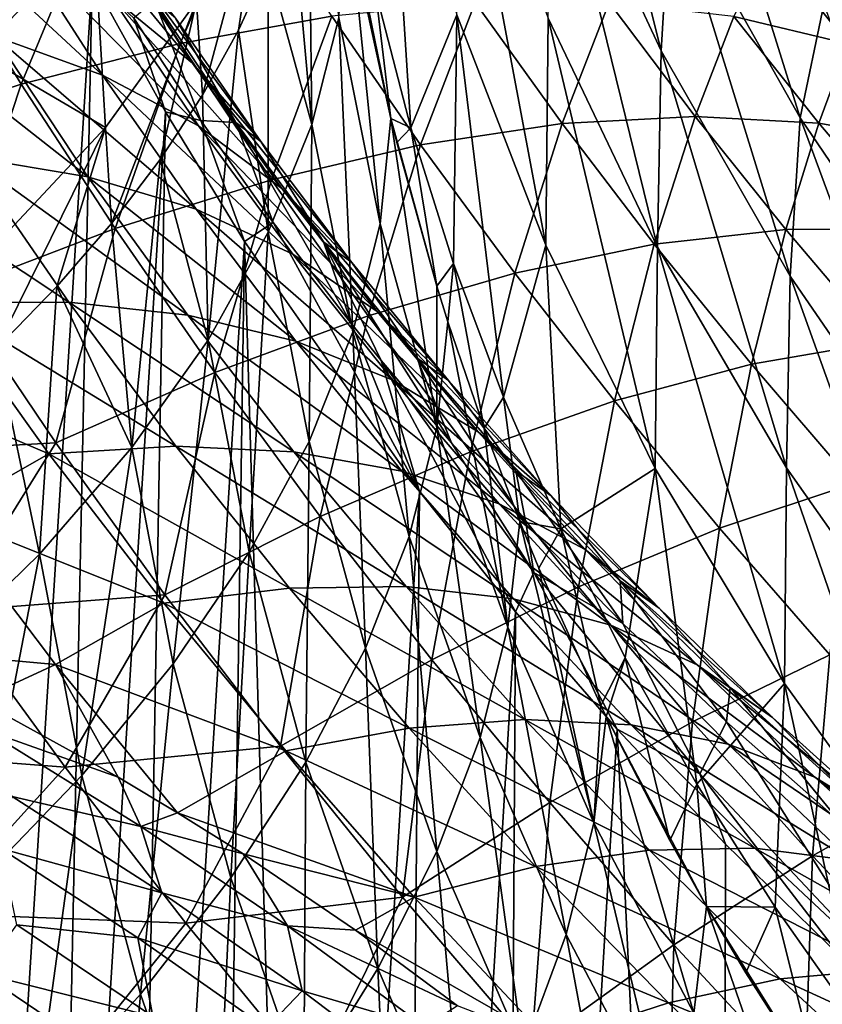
# Model space of a CAD drawing. Header units: metres. Extents: x -109 to 109, y -78 to 121.
# Tile 219 of 256: x -56.45 to -52.25, y 24.22 to 29.37. Entities that reach past the tile are written whole.
import ezdxf

# ---------------------------------------------------------------- set-up
doc = ezdxf.new("R2010")
doc.units = ezdxf.units.M
doc.layers.add('solid_508554_SW0001', color=7, linetype='CONTINUOUS')

msp = doc.modelspace()

# ---------------------------------------------------------------- linework, layer by layer
at = {"layer": 'solid_508554_SW0001'}
for points in [[(-53.091938, 29.210939, -14.498295), (-53.664207, 30.437164, -14.963063), (-53.615536, 31.30316, -12.340937)], [(-53.091938, 29.210939, -14.498295), (-53.615536, 31.30316, -12.340937), (-53.041016, 30.058201, -11.944462)], [(-56.067829, 29.585901, -9.919008), (-56.735329, 31.006586, -10.742517), (-56.653603, 20.299147, -25.518011)], [(-52.364231, 28.860401, -11.564433), (-53.041016, 30.058201, -11.944462), (-52.924908, 30.653231, -9.332715)], [(-52.364231, 28.860401, -11.564433), (-52.924908, 30.653231, -9.332715), (-52.240402, 29.453108, -9.012287)], [(-54.518261, 30.633205, -21.251438), (-54.401413, 28.807508, -23.518934), (-54.585461, 29.525541, -23.933491)], [(-54.16151, 29.398802, -20.623302), (-54.401413, 28.807508, -23.518934), (-54.518261, 30.633205, -21.251438)], [(-53.695324, 28.193579, -20.010376), (-54.16151, 29.398802, -20.623302), (-54.149666, 30.618885, -18.063841)], [(-53.695324, 28.193579, -20.010376), (-54.149666, 30.618885, -18.063841), (-53.683655, 29.382233, -17.516388)], [(-56.699913, 29.866072, -32.651421), (-56.096924, 30.507868, -31.486006), (-56.662636, 29.198689, -32.30299)], [(-56.096924, 30.507868, -31.486006), (-56.059673, 29.840796, -31.137743), (-56.662636, 29.198689, -32.30299)], [(-53.111141, 28.183287, -16.986353), (-53.683655, 29.382233, -17.516388), (-53.664207, 30.437164, -14.963063)], [(-53.111141, 28.183287, -16.986353), (-53.664207, 30.437164, -14.963063), (-53.091938, 29.210939, -14.498295)], [(-54.918865, 28.825321, -26.90737), (-55.025486, 30.000822, -27.270372), (-54.937416, 30.341722, -26.631361)], [(-54.777409, 29.383495, -25.876293), (-54.918865, 28.825321, -26.90737), (-54.937416, 30.341722, -26.631361)], [(-55.544117, 29.14632, -4.218046), (-55.973198, 29.500389, -3.217655), (-56.401752, 30.194359, -3.949617)], [(-55.9799, 29.81496, -4.94378), (-55.544117, 29.14632, -4.218046), (-56.401752, 30.194359, -3.949617)], [(-55.491623, 28.978975, -29.151386), (-55.52354, 29.469402, -29.389021), (-55.180046, 30.142321, -28.136776)], [(-55.302906, 29.318548, -28.532061), (-55.491623, 28.978975, -29.151386), (-55.180046, 30.142321, -28.136776)], [(-55.147411, 29.659464, -27.904499), (-55.302906, 29.318548, -28.532061), (-55.180046, 30.142321, -28.136776)], [(-55.252449, 30.067389, 4.650605), (-56.055264, 29.96521, 5.633943), (-55.60767, 29.249716, 6.342206)], [(-54.815117, 29.392239, 5.355571), (-55.252449, 30.067389, 4.650605), (-55.60767, 29.249716, 6.342206)], [(-52.416767, 28.031006, -14.052169), (-53.091938, 29.210939, -14.498295), (-53.041016, 30.058201, -11.944462)], [(-52.416767, 28.031006, -14.052169), (-53.041016, 30.058201, -11.944462), (-52.364231, 28.860401, -11.564433)], [(-56.014416, 29.08383, -1.488522), (-56.580338, 29.286821, -0.514467), (-57.035641, 30.030645, -1.262484)], [(-56.471439, 29.795795, -2.230359), (-56.014416, 29.08383, -1.488522), (-57.035641, 30.030645, -1.262484)], [(-54.918865, 28.825321, -26.90737), (-55.147411, 29.659464, -27.904499), (-55.025486, 30.000822, -27.270372)], [(-56.055264, 29.96521, 5.633943), (-56.899288, 29.79343, 6.572035), (-56.439121, 29.036625, 7.28305)], [(-55.60767, 29.249716, 6.342206), (-56.055264, 29.96521, 5.633943), (-56.439121, 29.036625, 7.28305)], [(-54.561295, 28.305487, -25.369722), (-54.777409, 29.383495, -25.876293), (-54.72504, 29.934443, -24.832989)], [(-54.505795, 28.856331, -24.328632), (-54.72504, 29.934443, -24.832989), (-54.644581, 29.489882, -24.624388)], [(-54.561295, 28.305487, -25.369722), (-54.72504, 29.934443, -24.832989), (-54.505795, 28.856331, -24.328632)], [(-55.998741, 28.808828, -30.603544), (-56.662636, 29.198689, -32.30299), (-56.059673, 29.840796, -31.137743)], [(-55.52354, 29.469402, -29.389021), (-55.998741, 28.808828, -30.603544), (-56.059673, 29.840796, -31.137743)], [(-56.439121, 29.036625, 7.28305), (-56.899288, 29.79343, 6.572035), (-57.305058, 28.754091, 8.173121)], [(-55.512047, 28.817776, -2.48205), (-56.014416, 29.08383, -1.488522), (-56.471439, 29.795795, -2.230359)], [(-55.973198, 29.500389, -3.217655), (-55.512047, 28.817776, -2.48205), (-56.471439, 29.795795, -2.230359)], [(-55.186939, 28.735855, -5.225123), (-55.544117, 29.14632, -4.218046), (-55.9799, 29.81496, -4.94378)], [(-55.632175, 29.382141, -5.944787), (-55.186939, 28.735855, -5.225123), (-55.9799, 29.81496, -4.94378)], [(-52.114223, 29.247198, 1.058688), (-52.534607, 29.774864, 0.371966), (-52.71162, 29.390722, 2.174227)], [(-51.996498, 29.528358, -0.755677), (-52.534607, 29.774864, 0.371966), (-52.114223, 29.247198, 1.058688)], [(-55.147697, 28.26231, -27.919985), (-55.302906, 29.318548, -28.532061), (-55.147411, 29.659464, -27.904499)], [(-54.918865, 28.825321, -26.90737), (-55.147697, 28.26231, -27.919985), (-55.147411, 29.659464, -27.904499)], [(-56.067829, 29.585901, -9.919008), (-56.653603, 20.299147, -25.518011), (-56.275116, 19.499054, -25.282717)], [(-55.684933, 28.891829, -9.51878), (-56.067829, 29.585901, -9.919008), (-56.275116, 19.499054, -25.282717)], [(-55.85062, 29.381601, -9.037469), (-56.067829, 29.585901, -9.919008), (-55.684933, 28.891829, -9.51878)], [(-54.585461, 29.525541, -23.933491), (-54.505795, 28.856331, -24.328632), (-54.644581, 29.489882, -24.624388)], [(-54.585461, 29.525541, -23.933491), (-54.401413, 28.807508, -23.518934), (-54.505795, 28.856331, -24.328632)], [(-55.967068, 28.30747, -30.358702), (-55.998741, 28.808828, -30.603544), (-55.52354, 29.469402, -29.389021)], [(-55.076454, 28.490364, -3.488686), (-55.512047, 28.817776, -2.48205), (-55.973198, 29.500389, -3.217655)], [(-55.544117, 29.14632, -4.218046), (-55.076454, 28.490364, -3.488686), (-55.973198, 29.500389, -3.217655)], [(-55.713161, 28.641653, -29.760811), (-55.967068, 28.30747, -30.358702), (-55.52354, 29.469402, -29.389021)], [(-55.743084, 29.473423, -7.582637), (-55.85062, 29.381601, -9.037469), (-55.500694, 28.845465, -8.447783)], [(-55.743084, 29.473423, -7.582637), (-55.500694, 28.845465, -8.447783), (-55.316475, 28.835188, -6.874906)], [(-55.743084, 29.473423, -7.582637), (-55.316475, 28.835188, -6.874906), (-55.632175, 29.382141, -5.944787)], [(-55.491623, 28.978975, -29.151386), (-55.713161, 28.641653, -29.760811), (-55.52354, 29.469402, -29.389021)], [(-56.091202, 28.552334, 0.236207), (-56.715237, 28.655851, 1.190209), (-57.206192, 29.425451, 0.433872)], [(-56.580338, 29.286821, -0.514467), (-56.091202, 28.552334, 0.236207), (-57.206192, 29.425451, 0.433872)], [(-54.065651, 29.463434, 4.328372), (-54.815117, 29.392239, 5.355571), (-54.35017, 28.719143, 6.062678)], [(-53.609909, 28.830093, 5.032336), (-54.065651, 29.463434, 4.328372), (-54.35017, 28.719143, 6.062678)], [(-53.363247, 29.462927, 3.266049), (-54.065651, 29.463434, 4.328372), (-53.609909, 28.830093, 5.032336)], [(-52.914249, 28.868086, 3.966261), (-53.363247, 29.462927, 3.266049), (-53.609909, 28.830093, 5.032336)], [(-52.71162, 29.390722, 2.174227), (-53.363247, 29.462927, 3.266049), (-52.914249, 28.868086, 3.966261)], [(-51.589481, 27.717375, -11.203266), (-52.364231, 28.860401, -11.564433), (-52.240402, 29.453108, -9.012287)], [(-55.500694, 28.845465, -8.447783), (-55.85062, 29.381601, -9.037469), (-55.684933, 28.891829, -9.51878)], [(-55.316475, 28.835188, -6.874906), (-55.186939, 28.735855, -5.225123), (-55.632175, 29.382141, -5.944787)], [(-54.815117, 29.392239, 5.355571), (-55.60767, 29.249716, 6.342206), (-55.131115, 28.535818, 7.051829)], [(-54.35017, 28.719143, 6.062678), (-54.815117, 29.392239, 5.355571), (-55.131115, 28.535818, 7.051829)], [(-54.704487, 27.741398, -26.3953), (-54.918865, 28.825321, -26.90737), (-54.777409, 29.383495, -25.876293)], [(-54.561295, 28.305487, -25.369722), (-54.704487, 27.741398, -26.3953), (-54.777409, 29.383495, -25.876293)], [(-54.16151, 29.398802, -20.623302), (-54.178246, 28.097843, -23.109209), (-54.401413, 28.807508, -23.518934)], [(-54.16151, 29.398802, -20.623302), (-53.916458, 27.398144, -22.705236), (-54.178246, 28.097843, -23.109209)], [(-53.695324, 28.193579, -20.010376), (-53.916458, 27.398144, -22.705236), (-54.16151, 29.398802, -20.623302)], [(-53.122677, 27.025227, -19.416571), (-53.695324, 28.193579, -20.010376), (-53.683655, 29.382233, -17.516388)], [(-53.122677, 27.025227, -19.416571), (-53.683655, 29.382233, -17.516388), (-53.111141, 28.183287, -16.986353)], [(-52.26688, 28.832914, 2.870098), (-52.71162, 29.390722, 2.174227), (-52.914249, 28.868086, 3.966261)], [(-52.114223, 29.247198, 1.058688), (-52.71162, 29.390722, 2.174227), (-52.26688, 28.832914, 2.870098)], [(-55.462502, 27.697739, -28.908268), (-55.491623, 28.978975, -29.151386), (-55.302906, 29.318548, -28.532061)], [(-55.147697, 28.26231, -27.919985), (-55.462502, 27.697739, -28.908268), (-55.302906, 29.318548, -28.532061)], [(-55.524582, 28.382288, -0.743733), (-56.091202, 28.552334, 0.236207), (-56.580338, 29.286821, -0.514467)], [(-56.014416, 29.08383, -1.488522), (-55.524582, 28.382288, -0.743733), (-56.580338, 29.286821, -0.514467)], [(-55.60767, 29.249716, 6.342206), (-56.439121, 29.036625, 7.28305), (-55.948605, 28.281092, 7.994551)], [(-55.131115, 28.535818, 7.051829), (-55.60767, 29.249716, 6.342206), (-55.948605, 28.281092, 7.994551)], [(-52.435787, 27.029701, -16.477119), (-53.111141, 28.183287, -16.986353), (-53.091938, 29.210939, -14.498295)], [(-52.435787, 27.029701, -16.477119), (-53.091938, 29.210939, -14.498295), (-52.416767, 28.031006, -14.052169)], [(-51.671223, 28.724768, 1.749652), (-52.114223, 29.247198, 1.058688), (-52.26688, 28.832914, 2.870098)], [(-50.993294, 17.104359, 18.146997), (-80.362289, 29.191317, 9.359159), (-81.084099, 11.886697, 20.357214)], [(-56.207836, 19.730379, 16.280918), (-56.987602, 20.207561, 15.948038), (-80.362289, 29.191317, 9.359159)], [(-55.41935, 19.271812, 16.602261), (-56.207836, 19.730379, 16.280918), (-80.362289, 29.191317, 9.359159)], [(-54.744732, 18.897827, 16.865499), (-55.41935, 19.271812, 16.602261), (-80.362289, 29.191317, 9.359159)], [(-54.624622, 18.832989, 16.911255), (-54.744732, 18.897827, 16.865499), (-80.362289, 29.191317, 9.359159)], [(-53.824814, 18.414158, 17.207701), (-54.624622, 18.832989, 16.911255), (-80.362289, 29.191317, 9.359159)], [(-53.021309, 18.015802, 17.49124), (-53.824814, 18.414158, 17.207701), (-80.362289, 29.191317, 9.359159)], [(-52.213608, 17.636927, 17.762522), (-53.021309, 18.015802, 17.49124), (-80.362289, 29.191317, 9.359159)], [(-51.13327, 17.163078, 18.104404), (-52.213608, 17.636927, 17.762522), (-80.362289, 29.191317, 9.359159)], [(-50.993294, 17.104359, 18.146997), (-51.13327, 17.163078, 18.104404), (-80.362289, 29.191317, 9.359159)], [(-55.998741, 28.808828, -30.603544), (-56.602272, 28.166868, -31.768702), (-56.662636, 29.198689, -32.30299)], [(-54.710426, 28.103691, -4.50198), (-55.076454, 28.490364, -3.488686), (-55.544117, 29.14632, -4.218046)], [(-55.186939, 28.735855, -5.225123), (-54.710426, 28.103691, -4.50198), (-55.544117, 29.14632, -4.218046)], [(-55.019009, 28.146803, -1.743332), (-55.524582, 28.382288, -0.743733), (-56.014416, 29.08383, -1.488522)], [(-55.512047, 28.817776, -2.48205), (-55.019009, 28.146803, -1.743332), (-56.014416, 29.08383, -1.488522)], [(-56.439121, 29.036625, 7.28305), (-57.305058, 28.754091, 8.173121), (-56.798313, 27.956312, 8.885851)], [(-55.948605, 28.281092, 7.994551), (-56.439121, 29.036625, 7.28305), (-56.798313, 27.956312, 8.885851)], [(-55.462502, 27.697739, -28.908268), (-55.713161, 28.641653, -29.760811), (-55.491623, 28.978975, -29.151386)], [(-55.684933, 28.891829, -9.51878), (-56.275116, 19.499054, -25.282717), (-55.864243, 18.71262, -25.051647)], [(-55.271294, 28.212389, -9.128532), (-55.684933, 28.891829, -9.51878), (-55.864243, 18.71262, -25.051647)], [(-55.500694, 28.845465, -8.447783), (-55.684933, 28.891829, -9.51878), (-55.271294, 28.212389, -9.128532)], [(-54.266201, 27.240885, -24.874453), (-54.561295, 28.305487, -25.369722), (-54.505795, 28.856331, -24.328632)], [(-54.265732, 27.978859, -23.921949), (-54.505795, 28.856331, -24.328632), (-54.474899, 28.73085, -24.270262)], [(-54.401413, 28.807508, -23.518934), (-54.474899, 28.73085, -24.270262), (-54.505795, 28.856331, -24.328632)], [(-54.266201, 27.240885, -24.874453), (-54.505795, 28.856331, -24.328632), (-54.265732, 27.978859, -23.921949)], [(-52.914249, 28.868086, 3.966261), (-53.609909, 28.830093, 5.032336), (-53.127712, 28.199467, 5.738225)], [(-52.440155, 28.276642, 4.669017), (-52.914249, 28.868086, 3.966261), (-53.127712, 28.199467, 5.738225)], [(-52.26688, 28.832914, 2.870098), (-52.914249, 28.868086, 3.966261), (-52.440155, 28.276642, 4.669017)], [(-51.643005, 26.904902, -13.627537), (-52.416767, 28.031006, -14.052169), (-52.364231, 28.860401, -11.564433)], [(-51.643005, 26.904902, -13.627537), (-52.364231, 28.860401, -11.564433), (-51.589481, 27.717375, -11.203266)], [(-56.570358, 27.651279, -31.514872), (-56.602272, 28.166868, -31.768702), (-55.998741, 28.808828, -30.603544)], [(-56.252972, 27.977158, -30.943718), (-56.570358, 27.651279, -31.514872), (-55.998741, 28.808828, -30.603544)], [(-55.967068, 28.30747, -30.358702), (-56.252972, 27.977158, -30.943718), (-55.998741, 28.808828, -30.603544)], [(-54.577721, 27.847387, -2.756186), (-55.019009, 28.146803, -1.743332), (-55.512047, 28.817776, -2.48205)], [(-55.076454, 28.490364, -3.488686), (-54.577721, 27.847387, -2.756186), (-55.512047, 28.817776, -2.48205)], [(-55.121529, 28.312115, -7.845914), (-55.500694, 28.845465, -8.447783), (-55.271294, 28.212389, -9.128532)], [(-55.316475, 28.835188, -6.874906), (-55.500694, 28.845465, -8.447783), (-55.121529, 28.312115, -7.845914)], [(-55.316475, 28.835188, -6.874906), (-55.121529, 28.312115, -7.845914), (-54.712196, 27.782017, -7.231162)], [(-55.316475, 28.835188, -6.874906), (-54.712196, 27.782017, -7.231162), (-54.858402, 28.21217, -6.163642)], [(-55.316475, 28.835188, -6.874906), (-54.858402, 28.21217, -6.163642), (-55.186939, 28.735855, -5.225123)], [(-54.933655, 27.167439, -27.399595), (-55.147697, 28.26231, -27.919985), (-54.918865, 28.825321, -26.90737)], [(-54.704487, 27.741398, -26.3953), (-54.933655, 27.167439, -27.399595), (-54.918865, 28.825321, -26.90737)], [(-54.401413, 28.807508, -23.518934), (-54.265732, 27.978859, -23.921949), (-54.474899, 28.73085, -24.270262)], [(-54.401413, 28.807508, -23.518934), (-54.178246, 28.097843, -23.109209), (-54.265732, 27.978859, -23.921949)], [(-53.609909, 28.830093, 5.032336), (-54.35017, 28.719143, 6.062678), (-53.85738, 28.04821, 6.770989)], [(-53.127712, 28.199467, 5.738225), (-53.609909, 28.830093, 5.032336), (-53.85738, 28.04821, 6.770989)], [(-51.798351, 28.279327, 3.569028), (-52.26688, 28.832914, 2.870098), (-52.440155, 28.276642, 4.669017)], [(-51.671223, 28.724768, 1.749652), (-52.26688, 28.832914, 2.870098), (-51.798351, 28.279327, 3.569028)], [(-54.858402, 28.21217, -6.163642), (-54.710426, 28.103691, -4.50198), (-55.186939, 28.735855, -5.225123)], [(-54.35017, 28.719143, 6.062678), (-55.131115, 28.535818, 7.051829), (-54.625294, 27.823671, 7.761841)], [(-53.85738, 28.04821, 6.770989), (-54.35017, 28.719143, 6.062678), (-54.625294, 27.823671, 7.761841)], [(-56.1898, 27.89496, 1.948051), (-56.861668, 27.89345, 2.874794), (-57.392693, 28.692177, 2.112159)], [(-56.715237, 28.655851, 1.190209), (-56.1898, 27.89496, 1.948051), (-57.392693, 28.692177, 2.112159)], [(-55.568771, 27.82749, 0.988869), (-56.1898, 27.89496, 1.948051), (-56.715237, 28.655851, 1.190209)], [(-56.091202, 28.552334, 0.236207), (-55.568771, 27.82749, 0.988869), (-56.715237, 28.655851, 1.190209)], [(-55.861877, 27.13488, -29.866352), (-55.967068, 28.30747, -30.358702), (-55.713161, 28.641653, -29.760811)], [(-55.462502, 27.697739, -28.908268), (-55.861877, 27.13488, -29.866352), (-55.713161, 28.641653, -29.760811)], [(-55.00256, 27.691469, 0.003393), (-55.568771, 27.82749, 0.988869), (-56.091202, 28.552334, 0.236207)], [(-55.524582, 28.382288, -0.743733), (-55.00256, 27.691469, 0.003393), (-56.091202, 28.552334, 0.236207)], [(-55.131115, 28.535818, 7.051829), (-55.948605, 28.281092, 7.994551), (-55.427387, 27.52704, 8.705533)], [(-54.625294, 27.823671, 7.761841), (-55.131115, 28.535818, 7.051829), (-55.427387, 27.52704, 8.705533)], [(-54.203545, 27.48596, -3.775804), (-54.577721, 27.847387, -2.756186), (-55.076454, 28.490364, -3.488686)], [(-54.710426, 28.103691, -4.50198), (-54.203545, 27.48596, -3.775804), (-55.076454, 28.490364, -3.488686)], [(-54.494793, 27.48777, -1.002062), (-55.00256, 27.691469, 0.003393), (-55.524582, 28.382288, -0.743733)], [(-55.019009, 28.146803, -1.743332), (-54.494793, 27.48777, -1.002062), (-55.524582, 28.382288, -0.743733)], [(-55.861877, 27.13488, -29.866352), (-56.252972, 27.977158, -30.943718), (-55.967068, 28.30747, -30.358702)], [(-55.121529, 28.312115, -7.845914), (-55.271294, 28.212389, -9.128532), (-54.356533, 26.904829, -8.375817)], [(-54.712196, 27.782017, -7.231162), (-55.121529, 28.312115, -7.845914), (-54.356533, 26.904829, -8.375817)], [(-54.410637, 26.670603, -25.894346), (-54.704487, 27.741398, -26.3953), (-54.561295, 28.305487, -25.369722)], [(-54.266201, 27.240885, -24.874453), (-54.410637, 26.670603, -25.894346), (-54.561295, 28.305487, -25.369722)], [(-55.948605, 28.281092, 7.994551), (-56.798313, 27.956312, 8.885851), (-56.259411, 27.159889, 9.597066)], [(-55.427387, 27.52704, 8.705533), (-55.948605, 28.281092, 7.994551), (-56.259411, 27.159889, 9.597066)], [(-55.247395, 26.586937, -28.376814), (-55.462502, 27.697739, -28.908268), (-55.147697, 28.26231, -27.919985)], [(-54.933655, 27.167439, -27.399595), (-55.247395, 26.586937, -28.376814), (-55.147697, 28.26231, -27.919985)], [(-52.440155, 28.276642, 4.669017), (-53.127712, 28.199467, 5.738225), (-52.618912, 27.571665, 6.445138)], [(-51.940891, 27.688663, 5.373457), (-52.440155, 28.276642, 4.669017), (-52.618912, 27.571665, 6.445138)], [(-51.798351, 28.279327, 3.569028), (-52.440155, 28.276642, 4.669017), (-51.940891, 27.688663, 5.373457)], [(-55.271294, 28.212389, -9.128532), (-55.864243, 18.71262, -25.051647), (-55.421001, 17.939632, -24.825514)], [(-55.271294, 28.212389, -9.128532), (-55.421001, 17.939632, -24.825514), (-54.9468, 17.182516, -24.605598)], [(-54.356533, 26.904829, -8.375817), (-55.271294, 28.212389, -9.128532), (-54.9468, 17.182516, -24.605598)], [(-54.858402, 28.21217, -6.163642), (-54.712196, 27.782017, -7.231162), (-54.555817, 27.590311, -7.004412)], [(-54.858402, 28.21217, -6.163642), (-54.555817, 27.590311, -7.004412), (-54.18824, 27.160313, -6.486892)], [(-54.858402, 28.21217, -6.163642), (-54.18824, 27.160313, -6.486892), (-54.369873, 27.604713, -5.449242)], [(-54.858402, 28.21217, -6.163642), (-54.369873, 27.604713, -5.449242), (-54.710426, 28.103691, -4.50198)], [(-53.695324, 28.193579, -20.010376), (-53.616646, 26.709988, -22.30793), (-53.916458, 27.398144, -22.705236)], [(-53.127712, 28.199467, 5.738225), (-53.85738, 28.04821, 6.770989), (-53.336521, 27.379604, 7.479568)], [(-53.122677, 27.025227, -19.416571), (-53.616646, 26.709988, -22.30793), (-53.695324, 28.193579, -20.010376)], [(-52.618912, 27.571665, 6.445138), (-53.127712, 28.199467, 5.738225), (-53.336521, 27.379604, 7.479568)], [(-52.447224, 25.901207, -18.84568), (-53.122677, 27.025227, -19.416571), (-53.111141, 28.183287, -16.986353)], [(-52.447224, 25.901207, -18.84568), (-53.111141, 28.183287, -16.986353), (-52.435787, 27.029701, -16.477119)], [(-54.048725, 27.217697, -2.021054), (-54.494793, 27.48777, -1.002062), (-55.019009, 28.146803, -1.743332)], [(-54.577721, 27.847387, -2.756186), (-54.048725, 27.217697, -2.021054), (-55.019009, 28.146803, -1.743332)], [(-54.369873, 27.604713, -5.449242), (-54.203545, 27.48596, -3.775804), (-54.710426, 28.103691, -4.50198)], [(-54.178246, 28.097843, -23.109209), (-54.207558, 27.792912, -23.836206), (-54.265732, 27.978859, -23.921949)], [(-54.178246, 28.097843, -23.109209), (-54.017616, 27.235855, -23.580276), (-54.207558, 27.792912, -23.836206)], [(-54.178246, 28.097843, -23.109209), (-53.916458, 27.398144, -22.705236), (-54.017616, 27.235855, -23.580276)], [(-53.85738, 28.04821, 6.770989), (-54.625294, 27.823671, 7.761841), (-54.089924, 27.113497, 8.471269)], [(-53.336521, 27.379604, 7.479568), (-53.85738, 28.04821, 6.770989), (-54.089924, 27.113497, 8.471269)], [(-51.661903, 25.928844, -15.991941), (-52.435787, 27.029701, -16.477119), (-52.416767, 28.031006, -14.052169)], [(-51.661903, 25.928844, -15.991941), (-52.416767, 28.031006, -14.052169), (-51.643005, 26.904902, -13.627537)], [(-56.344254, 26.577002, -30.788441), (-56.570358, 27.651279, -31.514872), (-56.252972, 27.977158, -30.943718)], [(-55.861877, 27.13488, -29.866352), (-56.344254, 26.577002, -30.788441), (-56.252972, 27.977158, -30.943718)], [(-54.266201, 27.240885, -24.874453), (-54.265732, 27.978859, -23.921949), (-54.207558, 27.792912, -23.836206)], [(-56.259411, 27.159889, 9.597066), (-56.798313, 27.956312, 8.885851), (-57.371033, 27.099195, 10.114271)], [(-56.861668, 27.89345, 2.874794), (-56.295185, 27.102945, 3.637385), (-57.413765, 27.576857, 3.989603)], [(-56.1898, 27.89496, 1.948051), (-55.630245, 27.143051, 2.70652), (-56.861668, 27.89345, 2.874794)], [(-55.630245, 27.143051, 2.70652), (-56.295185, 27.102945, 3.637385), (-56.861668, 27.89345, 2.874794)], [(-55.013496, 27.112539, 1.742698), (-55.630245, 27.143051, 2.70652), (-56.1898, 27.89496, 1.948051)], [(-55.568771, 27.82749, 0.988869), (-55.013496, 27.112539, 1.742698), (-56.1898, 27.89496, 1.948051)], [(-54.448891, 27.011606, 0.752094), (-55.013496, 27.112539, 1.742698), (-55.568771, 27.82749, 0.988869)], [(-55.00256, 27.691469, 0.003393), (-54.448891, 27.011606, 0.752094), (-55.568771, 27.82749, 0.988869)], [(-54.625294, 27.823671, 7.761841), (-55.427387, 27.52704, 8.705533), (-54.875126, 26.774752, 9.414989)], [(-54.089924, 27.113497, 8.471269), (-54.625294, 27.823671, 7.761841), (-54.875126, 26.774752, 9.414989)], [(-53.667213, 26.88298, -3.047053), (-54.048725, 27.217697, -2.021054), (-54.577721, 27.847387, -2.756186)], [(-54.203545, 27.48596, -3.775804), (-53.667213, 26.88298, -3.047053), (-54.577721, 27.847387, -2.756186)], [(-54.555817, 27.590311, -7.004412), (-54.712196, 27.782017, -7.231162), (-54.356533, 26.904829, -8.375817)], [(-53.893349, 26.194658, -24.392548), (-54.266201, 27.240885, -24.874453), (-54.207558, 27.792912, -23.836206)], [(-53.893349, 26.194658, -24.392548), (-54.207558, 27.792912, -23.836206), (-54.017616, 27.235855, -23.580276)], [(-54.639259, 26.085529, -26.890202), (-54.933655, 27.167439, -27.399595), (-54.704487, 27.741398, -26.3953)], [(-54.410637, 26.670603, -25.894346), (-54.639259, 26.085529, -26.890202), (-54.704487, 27.741398, -26.3953)], [(-55.644314, 26.003223, -29.321163), (-55.861877, 27.13488, -29.866352), (-55.462502, 27.697739, -28.908268)], [(-55.247395, 26.586937, -28.376814), (-55.644314, 26.003223, -29.321163), (-55.462502, 27.697739, -28.908268)], [(-53.940044, 26.840897, -0.258944), (-54.448891, 27.011606, 0.752094), (-55.00256, 27.691469, 0.003393)], [(-54.494793, 27.48777, -1.002062), (-53.940044, 26.840897, -0.258944), (-55.00256, 27.691469, 0.003393)], [(-51.940891, 27.688663, 5.373457), (-52.618912, 27.571665, 6.445138), (-52.083195, 26.946896, 7.151901)], [(-56.344254, 26.577002, -30.788441), (-56.906548, 26.027269, -31.669409), (-56.570358, 27.651279, -31.514872)], [(-56.295185, 27.102945, 3.637385), (-56.853493, 26.784977, 4.721621), (-57.413765, 27.576857, 3.989603)], [(-54.555817, 27.590311, -7.004412), (-54.356533, 26.904829, -8.375817), (-53.854633, 26.275471, -8.012011)], [(-53.757908, 26.481947, -6.748139), (-54.555817, 27.590311, -7.004412), (-53.854633, 26.275471, -8.012011)], [(-54.18824, 27.160313, -6.486892), (-54.555817, 27.590311, -7.004412), (-53.757908, 26.481947, -6.748139)], [(-54.369873, 27.604713, -5.449242), (-54.18824, 27.160313, -6.486892), (-53.798748, 26.732798, -5.959547)], [(-54.369873, 27.604713, -5.449242), (-53.798748, 26.732798, -5.959547), (-53.851894, 27.013151, -4.732107)], [(-54.369873, 27.604713, -5.449242), (-53.851894, 27.013151, -4.732107), (-54.203545, 27.48596, -3.775804)], [(-52.618912, 27.571665, 6.445138), (-53.336521, 27.379604, 7.479568), (-52.787201, 26.713594, 8.187205)], [(-52.083195, 26.946896, 7.151901), (-52.618912, 27.571665, 6.445138), (-52.787201, 26.713594, 8.187205)], [(-55.427387, 27.52704, 8.705533), (-56.259411, 27.159889, 9.597066), (-55.687973, 26.365166, 10.305729)], [(-54.875126, 26.774752, 9.414989), (-55.427387, 27.52704, 8.705533), (-55.687973, 26.365166, 10.305729)], [(-53.490215, 26.601503, -1.283938), (-53.940044, 26.840897, -0.258944), (-54.494793, 27.48777, -1.002062)], [(-54.048725, 27.217697, -2.021054), (-53.490215, 26.601503, -1.283938), (-54.494793, 27.48777, -1.002062)], [(-53.851894, 27.013151, -4.732107), (-53.667213, 26.88298, -3.047053), (-54.203545, 27.48596, -3.775804)], [(-53.336521, 27.379604, 7.479568), (-54.089924, 27.113497, 8.471269), (-53.524536, 26.405628, 9.178873)], [(-53.916458, 27.398144, -22.705236), (-53.831654, 26.748341, -23.357416), (-54.017616, 27.235855, -23.580276)], [(-53.916458, 27.398144, -22.705236), (-53.616646, 26.709988, -22.30793), (-53.831654, 26.748341, -23.357416)], [(-52.787201, 26.713594, 8.187205), (-53.336521, 27.379604, 7.479568), (-53.524536, 26.405628, 9.178873)], [(-54.038456, 25.617922, -25.406605), (-54.410637, 26.670603, -25.894346), (-54.266201, 27.240885, -24.874453)], [(-53.893349, 26.194658, -24.392548), (-54.038456, 25.617922, -25.406605), (-54.266201, 27.240885, -24.874453)], [(-53.102291, 26.294964, -2.316321), (-53.490215, 26.601503, -1.283938), (-54.048725, 27.217697, -2.021054)], [(-53.667213, 26.88298, -3.047053), (-53.102291, 26.294964, -2.316321), (-54.048725, 27.217697, -2.021054)], [(-53.893349, 26.194658, -24.392548), (-54.017616, 27.235855, -23.580276), (-53.831654, 26.748341, -23.357416)], [(-56.259411, 27.159889, 9.597066), (-57.371033, 27.099195, 10.114271), (-56.806786, 26.279806, 10.807285)], [(-55.687973, 26.365166, 10.305729), (-56.259411, 27.159889, 9.597066), (-56.806786, 26.279806, 10.807285)], [(-54.95068, 25.489048, -27.856308), (-55.247395, 26.586937, -28.376814), (-54.933655, 27.167439, -27.399595)], [(-54.639259, 26.085529, -26.890202), (-54.95068, 25.489048, -27.856308), (-54.933655, 27.167439, -27.399595)], [(-53.798748, 26.732798, -5.959547), (-54.18824, 27.160313, -6.486892), (-53.757908, 26.481947, -6.748139)], [(-56.295185, 27.102945, 3.637385), (-55.693336, 26.320873, 4.398791), (-56.853493, 26.784977, 4.721621)], [(-56.122849, 25.419628, -30.226923), (-56.344254, 26.577002, -30.788441), (-55.861877, 27.13488, -29.866352)], [(-55.630245, 27.143051, 2.70652), (-55.036758, 26.400286, 3.464522), (-56.295185, 27.102945, 3.637385)], [(-55.036758, 26.400286, 3.464522), (-55.693336, 26.320873, 4.398791), (-56.295185, 27.102945, 3.637385)], [(-55.644314, 26.003223, -29.321163), (-56.122849, 25.419628, -30.226923), (-55.861877, 27.13488, -29.866352)], [(-54.425663, 26.407606, 2.496652), (-55.036758, 26.400286, 3.464522), (-55.630245, 27.143051, 2.70652)], [(-55.013496, 27.112539, 1.742698), (-54.425663, 26.407606, 2.496652), (-55.630245, 27.143051, 2.70652)], [(-53.863972, 26.342785, 1.501382), (-54.425663, 26.407606, 2.496652), (-55.013496, 27.112539, 1.742698)], [(-54.448891, 27.011606, 0.752094), (-53.863972, 26.342785, 1.501382), (-55.013496, 27.112539, 1.742698)], [(-54.089924, 27.113497, 8.471269), (-54.875126, 26.774752, 9.414989), (-54.29129, 26.024628, 10.121655)], [(-53.524536, 26.405628, 9.178873), (-54.089924, 27.113497, 8.471269), (-54.29129, 26.024628, 10.121655)], [(-53.355278, 26.20624, 0.485089), (-53.863972, 26.342785, 1.501382), (-54.448891, 27.011606, 0.752094)], [(-53.940044, 26.840897, -0.258944), (-53.355278, 26.20624, 0.485089), (-54.448891, 27.011606, 0.752094)], [(-53.851894, 27.013151, -4.732107), (-53.798748, 26.732798, -5.959547), (-53.29213, 26.214151, -5.301463)], [(-53.851894, 27.013151, -4.732107), (-53.29213, 26.214151, -5.301463), (-53.305481, 26.437811, -4.012649)], [(-53.851894, 27.013151, -4.732107), (-53.305481, 26.437811, -4.012649), (-53.667213, 26.88298, -3.047053)], [(-53.122677, 27.025227, -19.416571), (-53.279476, 26.03492, -21.918179), (-53.616646, 26.709988, -22.30793)], [(-53.122677, 27.025227, -19.416571), (-52.905712, 25.374464, -21.536865), (-53.279476, 26.03492, -21.918179)], [(-52.447224, 25.901207, -18.84568), (-52.905712, 25.374464, -21.536865), (-53.122677, 27.025227, -19.416571)], [(-51.673275, 24.828695, -18.301346), (-52.447224, 25.901207, -18.84568), (-52.435787, 27.029701, -16.477119)], [(-51.673275, 24.828695, -18.301346), (-52.435787, 27.029701, -16.477119), (-51.661903, 25.928844, -15.991941)], [(-52.083195, 26.946896, 7.151901), (-52.787201, 26.713594, 8.187205), (-52.208641, 26.050636, 8.892177)], [(-54.356533, 26.904829, -8.375817), (-54.9468, 17.182516, -24.605598), (-54.444527, 16.445711, -24.393398)], [(-53.854633, 26.275471, -8.012011), (-54.356533, 26.904829, -8.375817), (-54.444527, 16.445711, -24.393398)], [(-52.902847, 25.998846, -0.545714), (-53.355278, 26.20624, 0.485089), (-53.940044, 26.840897, -0.258944)], [(-53.490215, 26.601503, -1.283938), (-52.902847, 25.998846, -0.545714), (-53.940044, 26.840897, -0.258944)], [(-53.305481, 26.437811, -4.012649), (-53.102291, 26.294964, -2.316321), (-53.667213, 26.88298, -3.047053)], [(-56.853493, 26.784977, 4.721621), (-56.259544, 26.000374, 5.451509), (-57.219093, 26.088123, 6.0116)], [(-55.693336, 26.320873, 4.398791), (-56.259544, 26.000374, 5.451509), (-56.853493, 26.784977, 4.721621)], [(-54.875126, 26.774752, 9.414989), (-55.687973, 26.365166, 10.305729), (-55.083401, 25.572609, 11.010554)], [(-54.29129, 26.024628, 10.121655), (-54.875126, 26.774752, 9.414989), (-55.083401, 25.572609, 11.010554)], [(-53.444065, 25.171627, -23.926256), (-53.893349, 26.194658, -24.392548), (-53.831654, 26.748341, -23.357416)], [(-53.616646, 26.709988, -22.30793), (-53.731537, 26.504459, -23.246346), (-53.831654, 26.748341, -23.357416)], [(-53.444065, 25.171627, -23.926256), (-53.831654, 26.748341, -23.357416), (-53.731537, 26.504459, -23.246346)], [(-53.29213, 26.214151, -5.301463), (-53.798748, 26.732798, -5.959547), (-53.757908, 26.481947, -6.748139)], [(-53.616646, 26.709988, -22.30793), (-53.407822, 25.785213, -22.920515), (-53.731537, 26.504459, -23.246346)], [(-53.616646, 26.709988, -22.30793), (-53.279476, 26.03492, -21.918179), (-53.407822, 25.785213, -22.920515)], [(-52.787201, 26.713594, 8.187205), (-53.524536, 26.405628, 9.178873), (-52.928242, 25.700607, 9.882917)], [(-52.208641, 26.050636, 8.892177), (-52.787201, 26.713594, 8.187205), (-52.928242, 25.700607, 9.882917)], [(-54.265602, 25.021612, -26.393955), (-54.639259, 26.085529, -26.890202), (-54.410637, 26.670603, -25.894346)], [(-54.038456, 25.617922, -25.406605), (-54.265602, 25.021612, -26.393955), (-54.410637, 26.670603, -25.894346)], [(-55.34351, 24.884544, -28.786942), (-55.644314, 26.003223, -29.321163), (-55.247395, 26.586937, -28.376814)], [(-54.95068, 25.489048, -27.856308), (-55.34351, 24.884544, -28.786942), (-55.247395, 26.586937, -28.376814)], [(-52.509575, 25.721931, -1.584424), (-52.902847, 25.998846, -0.545714), (-53.490215, 26.601503, -1.283938)], [(-53.102291, 26.294964, -2.316321), (-52.509575, 25.721931, -1.584424), (-53.490215, 26.601503, -1.283938)], [(-56.679974, 24.839468, -31.089088), (-56.906548, 26.027269, -31.669409), (-56.344254, 26.577002, -30.788441)], [(-56.122849, 25.419628, -30.226923), (-56.679974, 24.839468, -31.089088), (-56.344254, 26.577002, -30.788441)], [(-53.757908, 26.481947, -6.748139), (-53.854633, 26.275471, -8.012011), (-53.321518, 25.660889, -7.656469)], [(-52.889469, 25.42767, -6.514822), (-53.757908, 26.481947, -6.748139), (-53.321518, 25.660889, -7.656469)], [(-53.29213, 26.214151, -5.301463), (-53.757908, 26.481947, -6.748139), (-52.889469, 25.42767, -6.514822)], [(-53.444065, 25.171627, -23.926256), (-53.731537, 26.504459, -23.246346), (-53.407822, 25.785213, -22.920515)], [(-53.305481, 26.437811, -4.012649), (-53.29213, 26.214151, -5.301463), (-52.75061, 25.700134, -4.627944)], [(-53.305481, 26.437811, -4.012649), (-52.75061, 25.700134, -4.627944), (-52.731606, 25.878893, -3.291421)], [(-53.305481, 26.437811, -4.012649), (-52.731606, 25.878893, -3.291421), (-53.102291, 26.294964, -2.316321)], [(-55.036758, 26.400286, 3.464522), (-54.409508, 25.66688, 4.220941), (-55.693336, 26.320873, 4.398791)], [(-54.425663, 26.407606, 2.496652), (-53.805546, 25.712851, 3.249665), (-55.036758, 26.400286, 3.464522)], [(-53.805546, 25.712851, 3.249665), (-54.409508, 25.66688, 4.220941), (-55.036758, 26.400286, 3.464522)], [(-53.248192, 25.685125, 2.250243), (-53.805546, 25.712851, 3.249665), (-54.425663, 26.407606, 2.496652)], [(-53.863972, 26.342785, 1.501382), (-53.248192, 25.685125, 2.250243), (-54.425663, 26.407606, 2.496652)], [(-53.524536, 26.405628, 9.178873), (-54.29129, 26.024628, 10.121655), (-53.674889, 25.277292, 10.823785)], [(-52.928242, 25.700607, 9.882917), (-53.524536, 26.405628, 9.178873), (-53.674889, 25.277292, 10.823785)], [(-55.687973, 26.365166, 10.305729), (-56.806786, 26.279806, 10.807285), (-56.209755, 25.462364, 11.496213)], [(-55.083401, 25.572609, 11.010554), (-55.687973, 26.365166, 10.305729), (-56.209755, 25.462364, 11.496213)], [(-52.741013, 25.583881, 1.229079), (-53.248192, 25.685125, 2.250243), (-53.863972, 26.342785, 1.501382)], [(-53.355278, 26.20624, 0.485089), (-52.741013, 25.583881, 1.229079), (-53.863972, 26.342785, 1.501382)], [(-57.538574, 25.564888, 11.731915), (-56.209755, 25.462364, 11.496213), (-56.806786, 26.279806, 10.807285)], [(-55.693336, 26.320873, 4.398791), (-55.056202, 25.547506, 5.157847), (-56.259544, 26.000374, 5.451509)], [(-54.409508, 25.66688, 4.220941), (-55.056202, 25.547506, 5.157847), (-55.693336, 26.320873, 4.398791)], [(-53.854633, 26.275471, -8.012011), (-54.444527, 16.445711, -24.393398), (-53.915894, 15.73133, -24.18943)], [(-53.321518, 25.660889, -7.656469), (-53.854633, 26.275471, -8.012011), (-53.915894, 15.73133, -24.18943)], [(-52.731606, 25.878893, -3.291421), (-52.509575, 25.721931, -1.584424), (-53.102291, 26.294964, -2.316321)], [(-53.589237, 24.588205, -24.934355), (-54.038456, 25.617922, -25.406605), (-53.893349, 26.194658, -24.392548)], [(-53.444065, 25.171627, -23.926256), (-53.589237, 24.588205, -24.934355), (-53.893349, 26.194658, -24.392548)], [(-52.287262, 25.409769, 0.192715), (-52.741013, 25.583881, 1.229079), (-53.355278, 26.20624, 0.485089)], [(-52.902847, 25.998846, -0.545714), (-52.287262, 25.409769, 0.192715), (-53.355278, 26.20624, 0.485089)], [(-52.75061, 25.700134, -4.627944), (-53.29213, 26.214151, -5.301463), (-52.889469, 25.42767, -6.514822)], [(-56.259544, 26.000374, 5.451509), (-56.664986, 25.813023, 6.029491), (-57.219093, 26.088123, 6.0116)], [(-54.573406, 24.409163, -27.348959), (-54.95068, 25.489048, -27.856308), (-54.639259, 26.085529, -26.890202)], [(-54.265602, 25.021612, -26.393955), (-54.573406, 24.409163, -27.348959), (-54.639259, 26.085529, -26.890202)], [(-54.29129, 26.024628, 10.121655), (-55.083401, 25.572609, 11.010554), (-54.444626, 24.782932, 11.709798)], [(-53.674889, 25.277292, 10.823785), (-54.29129, 26.024628, 10.121655), (-54.444626, 24.782932, 11.709798)], [(-53.279476, 26.03492, -21.918179), (-53.37989, 25.727364, -22.894426), (-53.407822, 25.785213, -22.920515)], [(-53.279476, 26.03492, -21.918179), (-53.046612, 25.078547, -22.603142), (-53.37989, 25.727364, -22.894426)], [(-53.279476, 26.03492, -21.918179), (-52.905712, 25.374464, -21.536865), (-53.046612, 25.078547, -22.603142)], [(-52.208641, 26.050636, 8.892177), (-52.928242, 25.700607, 9.882917), (-52.300129, 24.999121, 10.581679)], [(-51.600029, 25.391321, 9.592768), (-52.208641, 26.050636, 8.892177), (-52.300129, 24.999121, 10.581679)], [(-56.259544, 26.000374, 5.451509), (-55.933289, 25.40996, 6.111144), (-56.664986, 25.813023, 6.029491)], [(-56.259544, 26.000374, 5.451509), (-55.622658, 25.224459, 6.169849), (-55.933289, 25.40996, 6.111144)], [(-55.056202, 25.547506, 5.157847), (-55.622658, 25.224459, 6.169849), (-56.259544, 26.000374, 5.451509)], [(-55.816208, 24.27541, -29.676466), (-56.122849, 25.419628, -30.226923), (-55.644314, 26.003223, -29.321163)], [(-55.34351, 24.884544, -28.786942), (-55.816208, 24.27541, -29.676466), (-55.644314, 26.003223, -29.321163)], [(-51.889839, 25.1639, -0.852208), (-52.287262, 25.409769, 0.192715), (-52.902847, 25.998846, -0.545714)], [(-52.509575, 25.721931, -1.584424), (-51.889839, 25.1639, -0.852208), (-52.902847, 25.998846, -0.545714)], [(-52.447224, 25.901207, -18.84568), (-52.496197, 24.730104, -21.164843), (-52.905712, 25.374464, -21.536865)], [(-52.731606, 25.878893, -3.291421), (-52.75061, 25.700134, -4.627944), (-52.1563, 25.177261, -3.918778)], [(-52.731606, 25.878893, -3.291421), (-52.1563, 25.177261, -3.918778), (-52.131187, 25.336399, -2.569182)], [(-52.731606, 25.878893, -3.291421), (-52.131187, 25.336399, -2.569182), (-52.509575, 25.721931, -1.584424)], [(-52.447224, 25.901207, -18.84568), (-52.051849, 24.103292, -20.802954), (-52.496197, 24.730104, -21.164843)], [(-51.673275, 24.828695, -18.301346), (-52.051849, 24.103292, -20.802954), (-52.447224, 25.901207, -18.84568)], [(-56.629757, 25.658953, 6.207076), (-56.664986, 25.813023, 6.029491), (-55.933289, 25.40996, 6.111144)], [(-53.444065, 25.171627, -23.926256), (-53.407822, 25.785213, -22.920515), (-53.37989, 25.727364, -22.894426)], [(-53.805546, 25.712851, 3.249665), (-53.153439, 25.028502, 4.000664), (-54.409508, 25.66688, 4.220941)], [(-52.601955, 25.038799, 2.997658), (-53.153439, 25.028502, 4.000664), (-53.805546, 25.712851, 3.249665)], [(-53.248192, 25.685125, 2.250243), (-52.601955, 25.038799, 2.997658), (-53.805546, 25.712851, 3.249665)], [(-52.920609, 24.17618, -23.47788), (-53.444065, 25.171627, -23.926256), (-53.37989, 25.727364, -22.894426)], [(-52.854317, 24.734238, -22.449532), (-53.37989, 25.727364, -22.894426), (-53.046612, 25.078547, -22.603142)], [(-52.920609, 24.17618, -23.47788), (-53.37989, 25.727364, -22.894426), (-52.854317, 24.734238, -22.449532)], [(-52.131187, 25.336399, -2.569182), (-51.889839, 25.1639, -0.852208), (-52.509575, 25.721931, -1.584424)], [(-56.629757, 25.658953, 6.207076), (-55.933289, 25.40996, 6.111144), (-55.814663, 25.152443, 6.38165)], [(-56.629757, 25.658953, 6.207076), (-55.814663, 25.152443, 6.38165), (-56.486382, 25.309013, 6.495708)], [(-54.409508, 25.66688, 4.220941), (-53.748684, 24.943117, 4.974652), (-55.056202, 25.547506, 5.157847)], [(-53.153439, 25.028502, 4.000664), (-53.748684, 24.943117, 4.974652), (-54.409508, 25.66688, 4.220941)], [(-53.321518, 25.660889, -7.656469), (-53.915894, 15.73133, -24.18943), (-52.781044, 14.370945, -23.805464)], [(-52.928242, 25.700607, 9.882917), (-53.674889, 25.277292, 10.823785), (-53.024914, 24.533531, 11.519662)], [(-52.755585, 25.060234, -7.309392), (-53.321518, 25.660889, -7.656469), (-52.781044, 14.370945, -23.805464)], [(-52.889469, 25.42767, -6.514822), (-53.321518, 25.660889, -7.656469), (-52.755585, 25.060234, -7.309392)], [(-52.097767, 24.973942, 1.97206), (-52.601955, 25.038799, 2.997658), (-53.248192, 25.685125, 2.250243)], [(-52.741013, 25.583881, 1.229079), (-52.097767, 24.973942, 1.97206), (-53.248192, 25.685125, 2.250243)], [(-52.300129, 24.999121, 10.581679), (-52.928242, 25.700607, 9.882917), (-53.024914, 24.533531, 11.519662)], [(-52.75061, 25.700134, -4.627944), (-52.889469, 25.42767, -6.514822), (-51.952042, 24.430929, -6.296052)], [(-52.1563, 25.177261, -3.918778), (-52.75061, 25.700134, -4.627944), (-51.952042, 24.430929, -6.296052)], [(-53.813934, 23.980579, -25.913168), (-54.265602, 25.021612, -26.393955), (-54.038456, 25.617922, -25.406605)], [(-53.589237, 24.588205, -24.934355), (-53.813934, 23.980579, -25.913168), (-54.038456, 25.617922, -25.406605)], [(-57.538574, 25.564888, 11.731915), (-56.903366, 24.697668, 12.423717), (-56.209755, 25.462364, 11.496213)], [(-55.083401, 25.572609, 11.010554), (-56.209755, 25.462364, 11.496213), (-55.579056, 24.647499, 12.17957)], [(-54.444626, 24.782932, 11.709798), (-55.083401, 25.572609, 11.010554), (-55.579056, 24.647499, 12.17957)], [(-51.644104, 24.834345, 0.930443), (-52.097767, 24.973942, 1.97206), (-52.741013, 25.583881, 1.229079)], [(-52.287262, 25.409769, 0.192715), (-51.644104, 24.834345, 0.930443), (-52.741013, 25.583881, 1.229079)], [(-55.056202, 25.547506, 5.157847), (-54.383881, 24.783192, 5.913381), (-55.622658, 25.224459, 6.169849)], [(-53.748684, 24.943117, 4.974652), (-54.383881, 24.783192, 5.913381), (-55.056202, 25.547506, 5.157847)], [(-56.903366, 24.697668, 12.423717), (-55.579056, 24.647499, 12.17957), (-56.209755, 25.462364, 11.496213)], [(-54.960491, 23.784018, -28.265976), (-55.34351, 24.884544, -28.786942), (-54.95068, 25.489048, -27.856308)], [(-54.573406, 24.409163, -27.348959), (-54.960491, 23.784018, -28.265976), (-54.95068, 25.489048, -27.856308)], [(-56.36581, 23.665112, -30.519989), (-56.679974, 24.839468, -31.089088), (-56.122849, 25.419628, -30.226923)], [(-55.816208, 24.27541, -29.676466), (-56.36581, 23.665112, -30.519989), (-56.122849, 25.419628, -30.226923)], [(-55.814663, 25.152443, 6.38165), (-55.933289, 25.40996, 6.111144), (-55.622658, 25.224459, 6.169849)], [(-52.889469, 25.42767, -6.514822), (-52.755585, 25.060234, -7.309392), (-52.155201, 24.473324, -6.970781)], [(-51.952042, 24.430929, -6.296052), (-52.889469, 25.42767, -6.514822), (-52.155201, 24.473324, -6.970781)], [(-51.243877, 24.620905, -0.120519), (-51.644104, 24.834345, 0.930443), (-52.287262, 25.409769, 0.192715)], [(-51.889839, 25.1639, -0.852208), (-51.243877, 24.620905, -0.120519), (-52.287262, 25.409769, 0.192715)], [(-52.905712, 25.374464, -21.536865), (-52.854317, 24.734238, -22.449532), (-53.046612, 25.078547, -22.603142)], [(-52.905712, 25.374464, -21.536865), (-52.496197, 24.730104, -21.164843), (-52.854317, 24.734238, -22.449532)], [(-51.600029, 25.391321, 9.592768), (-52.300129, 24.999121, 10.581679), (-51.639328, 24.301996, 11.273528)], [(-56.486382, 25.309013, 6.495708), (-55.704391, 24.804831, 6.692443), (-56.546402, 25.037451, 6.712306)], [(-55.814663, 25.152443, 6.38165), (-55.704391, 24.804831, 6.692443), (-56.486382, 25.309013, 6.495708)], [(-53.674889, 25.277292, 10.823785), (-54.444626, 24.782932, 11.709798), (-53.770554, 23.997017, 12.401749)], [(-53.024914, 24.533531, 11.519662), (-53.674889, 25.277292, 10.823785), (-53.770554, 23.997017, 12.401749)], [(-55.814663, 25.152443, 6.38165), (-55.622658, 25.224459, 6.169849), (-55.279247, 25.008715, 6.254426)], [(-54.383881, 24.783192, 5.913381), (-55.279247, 25.008715, 6.254426), (-55.622658, 25.224459, 6.169849)], [(-55.814663, 25.152443, 6.38165), (-55.279247, 25.008715, 6.254426), (-55.047462, 24.632284, 6.634271)], [(-55.814663, 25.152443, 6.38165), (-55.047462, 24.632284, 6.634271), (-55.704391, 24.804831, 6.692443)], [(-53.065201, 23.585876, -24.47991), (-53.589237, 24.588205, -24.934355), (-53.444065, 25.171627, -23.926256)], [(-52.920609, 24.17618, -23.47788), (-53.065201, 23.585876, -24.47991), (-53.444065, 25.171627, -23.926256)], [(-55.704391, 24.804831, 6.692443), (-55.830456, 24.569891, 6.89998), (-56.546402, 25.037451, 6.712306)], [(-56.463116, 24.638172, 6.92019), (-56.546402, 25.037451, 6.712306), (-55.830456, 24.569891, 6.89998)], [(-52.601955, 25.038799, 2.997658), (-51.925468, 24.404045, 3.742248), (-53.153439, 25.028502, 4.000664)], [(-52.155201, 24.473324, -6.970781), (-52.755585, 25.060234, -7.309392), (-52.781044, 14.370945, -23.805464)], [(-51.425888, 24.376593, 2.712713), (-51.925468, 24.404045, 3.742248), (-52.601955, 25.038799, 2.997658)], [(-52.097767, 24.973942, 1.97206), (-51.425888, 24.376593, 2.712713), (-52.601955, 25.038799, 2.997658)], [(-54.383881, 24.783192, 5.913381), (-54.691006, 24.610788, 6.45571), (-55.279247, 25.008715, 6.254426)], [(-55.047462, 24.632284, 6.634271), (-55.279247, 25.008715, 6.254426), (-54.691006, 24.610788, 6.45571)], [(-54.116795, 23.352243, -26.85713), (-54.573406, 24.409163, -27.348959), (-54.265602, 25.021612, -26.393955)], [(-53.813934, 23.980579, -25.913168), (-54.116795, 23.352243, -26.85713), (-54.265602, 25.021612, -26.393955)], [(-53.153439, 25.028502, 4.000664), (-52.469418, 24.354872, 4.748219), (-53.748684, 24.943117, 4.974652)], [(-51.925468, 24.404045, 3.742248), (-52.469418, 24.354872, 4.748219), (-53.153439, 25.028502, 4.000664)], [(-52.300129, 24.999121, 10.581679), (-53.024914, 24.533531, 11.519662), (-52.340408, 23.794281, 12.207663)], [(-51.639328, 24.301996, 11.273528), (-52.300129, 24.999121, 10.581679), (-52.340408, 23.794281, 12.207663)], [(-53.748684, 24.943117, 4.974652), (-53.054249, 24.229389, 5.72418), (-54.383881, 24.783192, 5.913381)], [(-52.469418, 24.354872, 4.748219), (-53.054249, 24.229389, 5.72418), (-53.748684, 24.943117, 4.974652)], [(-55.425339, 23.149628, -29.139441), (-55.816208, 24.27541, -29.676466), (-55.34351, 24.884544, -28.786942)], [(-54.960491, 23.784018, -28.265976), (-55.425339, 23.149628, -29.139441), (-55.34351, 24.884544, -28.786942)], [(-56.36581, 23.665112, -30.519989), (-56.988548, 23.057161, -31.31304), (-56.679974, 24.839468, -31.089088)], [(-55.704391, 24.804831, 6.692443), (-54.970749, 24.29183, 6.969333), (-55.830456, 24.569891, 6.89998)], [(-55.047462, 24.632284, 6.634271), (-54.970749, 24.29183, 6.969333), (-55.704391, 24.804831, 6.692443)], [(-54.444626, 24.782932, 11.709798), (-55.579056, 24.647499, 12.17957), (-54.91357, 23.836044, 12.855727)], [(-53.770554, 23.997017, 12.401749), (-54.444626, 24.782932, 11.709798), (-54.91357, 23.836044, 12.855727)], [(-54.383881, 24.783192, 5.913381), (-53.676216, 24.028399, 6.663877), (-54.691006, 24.610788, 6.45571)], [(-53.054249, 24.229389, 5.72418), (-53.676216, 24.028399, 6.663877), (-54.383881, 24.783192, 5.913381)], [(-52.325642, 23.212749, -23.049257), (-52.920609, 24.17618, -23.47788), (-52.854317, 24.734238, -22.449532)], [(-52.257324, 23.773438, -22.024572), (-52.854317, 24.734238, -22.449532), (-52.648624, 24.386251, -22.294979)], [(-52.496197, 24.730104, -21.164843), (-52.648624, 24.386251, -22.294979), (-52.854317, 24.734238, -22.449532)], [(-52.325642, 23.212749, -23.049257), (-52.854317, 24.734238, -22.449532), (-52.257324, 23.773438, -22.024572)], [(-52.496197, 24.730104, -21.164843), (-52.257324, 23.773438, -22.024572), (-52.648624, 24.386251, -22.294979)], [(-52.496197, 24.730104, -21.164843), (-52.051849, 24.103292, -20.802954), (-52.257324, 23.773438, -22.024572)], [(-57.131329, 23.251833, 13.731862), (-56.231983, 23.833612, 13.108285), (-56.903366, 24.697668, 12.423717)], [(-56.903366, 24.697668, 12.423717), (-56.231983, 23.833612, 13.108285), (-55.579056, 24.647499, 12.17957)], [(-56.64603, 24.383898, 7.019449), (-56.463116, 24.638172, 6.92019), (-55.750645, 24.15803, 7.138108)], [(-55.750645, 24.15803, 7.138108), (-56.463116, 24.638172, 6.92019), (-55.830456, 24.569891, 6.89998)], [(-56.231983, 23.833612, 13.108285), (-54.91357, 23.836044, 12.855727), (-55.579056, 24.647499, 12.17957)], [(-55.047462, 24.632284, 6.634271), (-54.691006, 24.610788, 6.45571), (-54.157902, 24.214958, 6.712152)], [(-55.047462, 24.632284, 6.634271), (-54.157902, 24.214958, 6.712152), (-54.327671, 24.103931, 6.969186)], [(-55.047462, 24.632284, 6.634271), (-54.327671, 24.103931, 6.969186), (-54.970749, 24.29183, 6.969333)], [(-53.676216, 24.028399, 6.663877), (-54.157902, 24.214958, 6.712152), (-54.691006, 24.610788, 6.45571)], [(-53.286461, 22.966923, -25.450176), (-53.813934, 23.980579, -25.913168), (-53.589237, 24.588205, -24.934355)], [(-53.065201, 23.585876, -24.47991), (-53.286461, 22.966923, -25.450176), (-53.589237, 24.588205, -24.934355)], [(-54.970749, 24.29183, 6.969333), (-55.157272, 24.096807, 7.159358), (-55.830456, 24.569891, 6.89998)], [(-55.750645, 24.15803, 7.138108), (-55.830456, 24.569891, 6.89998), (-55.157272, 24.096807, 7.159358)], [(-53.024914, 24.533531, 11.519662), (-53.770554, 23.997017, 12.401749), (-53.060135, 23.215904, 13.084799)], [(-52.340408, 23.794281, 12.207663), (-53.024914, 24.533531, 11.519662), (-53.060135, 23.215904, 13.084799)], [(-52.155201, 24.473324, -6.970781), (-52.781044, 14.370945, -23.805464), (-51.54874, 13.105639, -23.455441)], [(-56.826839, 24.11372, 7.067167), (-56.64603, 24.383898, 7.019449), (-55.952976, 23.916075, 7.230244)], [(-55.952976, 23.916075, 7.230244), (-56.64603, 24.383898, 7.019449), (-55.750645, 24.15803, 7.138108)], [(-54.496464, 22.706692, -27.760681), (-54.960491, 23.784018, -28.265976), (-54.573406, 24.409163, -27.348959)], [(-54.116795, 23.352243, -26.85713), (-54.496464, 22.706692, -27.760681), (-54.573406, 24.409163, -27.348959)], [(-51.925468, 24.404045, 3.742248), (-51.21859, 23.781227, 4.482073), (-52.469418, 24.354872, 4.748219)], [(-52.469418, 24.354872, 4.748219), (-51.753166, 23.692427, 5.490345), (-53.054249, 24.229389, 5.72418)], [(-51.21859, 23.781227, 4.482073), (-51.753166, 23.692427, 5.490345), (-52.469418, 24.354872, 4.748219)], [(-55.965069, 22.509605, -29.964577), (-56.36581, 23.665112, -30.519989), (-55.816208, 24.27541, -29.676466)], [(-55.425339, 23.149628, -29.139441), (-55.965069, 22.509605, -29.964577), (-55.816208, 24.27541, -29.676466)], [(-54.970749, 24.29183, 6.969333), (-54.28307, 23.773489, 7.329303), (-55.157272, 24.096807, 7.159358)], [(-54.327671, 24.103931, 6.969186), (-54.28307, 23.773489, 7.329303), (-54.970749, 24.29183, 6.969333)], [(-51.639328, 24.301996, 11.273528), (-52.340408, 23.794281, 12.207663), (-51.620327, 23.060701, 12.886072)], [(-53.054249, 24.229389, 5.72418), (-52.325726, 23.526262, 6.467504), (-53.676216, 24.028399, 6.663877)], [(-51.753166, 23.692427, 5.490345), (-52.325726, 23.526262, 6.467504), (-53.054249, 24.229389, 5.72418)]]:
    msp.add_3dface(points, dxfattribs=at)

doc.saveas('drawing.dxf')
